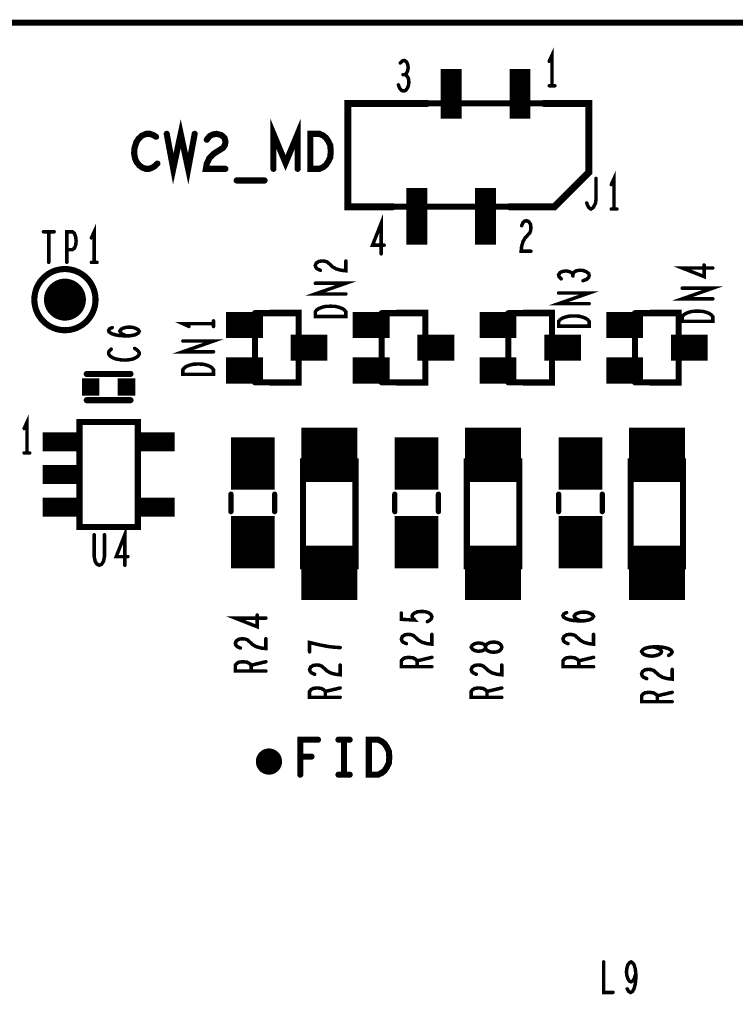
# Model space of a CAD drawing. Extents: x -0.18 to 8.86, y -3.29 to 6.3.
# Tile 27 of 69: x 1.53 to 2.35, y 5.18 to 6.3. Entities that reach past the tile are written whole.
import ezdxf

# ---------------------------------------------------------------- set-up
doc = ezdxf.new("R2010")
doc.units = 0
doc.layers.get('0').update_dxf_attribs({"color": 3, "linetype": 'CONTINUOUS'})

# ---------------------------------------------------------------- blocks, each defined once
blk = doc.blocks.new('PAD_S1')
at = {"const_width": 1}
blk.add_lwpolyline([(-0.5, 0), (0.5, 0)], dxfattribs=at)
blk = doc.blocks.new('PAD_R1')
at = {"const_width": 0.5}
blk.add_lwpolyline([(0.25, 0, 1), (-0.25, 0, 1)], format="xyb", close=True, dxfattribs=at)

msp = doc.modelspace()

# ---------------------------------------------------------------- linework, layer by layer
for points, const_width in [([(0, 0), (0, 6.29921), (8.85827, 6.29921), (8.85827, 0)], 0.007), ([(2.18454, 6.20695), (1.90894, 6.20695), (1.90894, 6.08875), (2.14514, 6.08875), (2.18454, 6.12815)], 0.007), ([(1.86577, 6.13213), (1.86577, 6.17213), (1.87643, 6.17213), (1.8807, 6.17013), (1.8839, 6.16746), (1.88657, 6.16346), (1.8887, 6.1588), (1.88923, 6.15213), (1.8887, 6.14546), (1.88657, 6.1408), (1.8839, 6.1368), (1.8807, 6.13413), (1.87643, 6.13213)], 0.007), ([(1.9065, 5.96326), (1.8715, 5.96326), (1.8715, 5.9686), (1.87325, 5.97073), (1.87558, 5.97233), (1.87908, 5.97366), (1.88317, 5.97473), (1.889, 5.975), (1.89483, 5.97473), (1.89892, 5.97366), (1.90242, 5.97233), (1.90475, 5.97073), (1.9065, 5.9686)], 0.004), ([(2.3265, 5.95763), (2.2915, 5.95763), (2.2915, 5.96297), (2.29325, 5.9651), (2.29558, 5.9667), (2.29908, 5.96803), (2.30317, 5.9691), (2.309, 5.96937), (2.31483, 5.9691), (2.31892, 5.96803), (2.32242, 5.9667), (2.32475, 5.9651), (2.3265, 5.96297)], 0.004), ([(2.185, 5.95213), (2.15, 5.95213), (2.15, 5.95747), (2.15175, 5.9596), (2.15408, 5.9612), (2.15758, 5.96253), (2.16167, 5.9636), (2.1675, 5.96387), (2.17333, 5.9636), (2.17742, 5.96253), (2.18092, 5.9612), (2.18325, 5.9596), (2.185, 5.95747)], 0.004), ([(1.755, 5.89713), (1.72, 5.89713), (1.72, 5.90247), (1.72175, 5.9046), (1.72408, 5.9062), (1.72758, 5.90753), (1.73167, 5.9086), (1.7375, 5.90887), (1.74333, 5.9086), (1.74742, 5.90753), (1.75092, 5.9062), (1.75325, 5.9046), (1.755, 5.90247)], 0.004), ([(1.6684, 5.8425), (1.6016, 5.8425), (1.6016, 5.7225), (1.6684, 5.7225), (1.6684, 5.8425), (1.6016, 5.8425), (1.6016, 5.7225), (1.6684, 5.7225)], 0.007), ([(1.9175, 5.6775), (1.9175, 5.7975), (1.8575, 5.7975), (1.8575, 5.6775)], 0.007), ([(2.105, 5.6775), (2.105, 5.7975), (2.045, 5.7975), (2.045, 5.6775)], 0.007), ([(2.2925, 5.6775), (2.2925, 5.7975), (2.2325, 5.7975), (2.2325, 5.6775)], 0.007), ([(2.085, 5.585), (2.08442, 5.58687), (2.08267, 5.589), (2.07975, 5.59033), (2.07567, 5.59087), (2.07158, 5.59033), (2.06808, 5.58873), (2.06633, 5.58633), (2.06633, 5.58367), (2.06517, 5.58207), (2.06225, 5.58073), (2.05817, 5.5802), (2.05408, 5.581), (2.05117, 5.58287), (2.05, 5.585), (2.05117, 5.58713), (2.05408, 5.589), (2.05817, 5.5898), (2.06225, 5.58927), (2.06517, 5.58793), (2.06633, 5.58633), (2.06633, 5.58367), (2.06808, 5.58127), (2.07158, 5.57967), (2.07567, 5.57913), (2.07975, 5.57967), (2.08267, 5.581), (2.08442, 5.58313)], 0.004), ([(1.93277, 5.43913), (1.93277, 5.47913), (1.94343, 5.47913), (1.9477, 5.47713), (1.9509, 5.47446), (1.95357, 5.47046), (1.9557, 5.4658), (1.95623, 5.45913), (1.9557, 5.45246), (1.95357, 5.4478), (1.9509, 5.4438), (1.9477, 5.44113), (1.94343, 5.43913)], 0.007)]:
    msp.add_lwpolyline(points, close=True, dxfattribs=dict(const_width=const_width))
for points, const_width in [([(2.1425, 6.22713), (2.1425, 6.26213), (2.1393, 6.25513)], 0.004), ([(1.97437, 6.2398), (1.97597, 6.24155), (1.9773, 6.24446), (1.97783, 6.24796), (1.9773, 6.25146), (1.97597, 6.25438), (1.97357, 6.25613), (1.97117, 6.25555), (1.96877, 6.25321)], 0.004), ([(2.02704, 6.18935), (2.02704, 6.24635)], 0.024), ([(2.10584, 6.18935), (2.10584, 6.24635)], 0.024), ([(1.96663, 6.22813), (1.96823, 6.22405), (1.97037, 6.22171), (1.97277, 6.22113), (1.9749, 6.22171), (1.97703, 6.22463), (1.97837, 6.22813), (1.97863, 6.23163), (1.9781, 6.23571), (1.97623, 6.23863), (1.97437, 6.2398), (1.97197, 6.2398)], 0.004), ([(2.1393, 6.22713), (2.1457, 6.22713)], 0.004), ([(1.96014, 6.08875), (1.90894, 6.08875), (1.90894, 6.20695), (1.99954, 6.20695)], 0.008), ([(2.13334, 6.20695), (2.18454, 6.20695), (2.18454, 6.12815), (2.14514, 6.08875), (2.09394, 6.08875)], 0.008), ([(1.7015, 6.17213), (1.70897, 6.13213), (1.7175, 6.17213), (1.72603, 6.13213), (1.7335, 6.17213)], 0.007), ([(1.82363, 6.13213), (1.82363, 6.17213), (1.8375, 6.1388), (1.85137, 6.17213), (1.85137, 6.13213)], 0.007), ([(1.68923, 6.1688), (1.68603, 6.1708), (1.6823, 6.17213), (1.67803, 6.17213), (1.67323, 6.17013), (1.6695, 6.1668), (1.66683, 6.1628), (1.6647, 6.15613), (1.66417, 6.15013), (1.66523, 6.14413), (1.66683, 6.14013), (1.67003, 6.13613), (1.67377, 6.13346), (1.6775, 6.13213), (1.68123, 6.13213), (1.68497, 6.13346), (1.68817, 6.13546), (1.69083, 6.13813)], 0.007), ([(1.74737, 6.16546), (1.75057, 6.16946), (1.7543, 6.17146), (1.75857, 6.17213), (1.7639, 6.1708), (1.76763, 6.16746), (1.7687, 6.16346), (1.76817, 6.15946), (1.76603, 6.15613), (1.75537, 6.14946), (1.75057, 6.1448), (1.74737, 6.13813), (1.7463, 6.13213), (1.7687, 6.13213)], 0.007), ([(2.2135, 6.08613), (2.2135, 6.12113), (2.2103, 6.11413)], 0.004), ([(1.7815, 6.1188), (1.8135, 6.1188)], 0.007), ([(1.98764, 6.04535), (1.98764, 6.11035)], 0.024), ([(2.06644, 6.04535), (2.06644, 6.11035)], 0.024), ([(2.18217, 6.09313), (2.1835, 6.08963), (2.1851, 6.0873), (2.18697, 6.08613), (2.1891, 6.0873), (2.1907, 6.08963), (2.1923, 6.09313), (2.19283, 6.0978), (2.19283, 6.12113)], 0.004), ([(2.2103, 6.08613), (2.2167, 6.08613)], 0.004), ([(1.94694, 6.03485), (1.94694, 6.06985), (1.93707, 6.04477), (1.95041, 6.04477)], 0.004), ([(2.10767, 6.06702), (2.10927, 6.07052), (2.11114, 6.07227), (2.11327, 6.07285), (2.11594, 6.07168), (2.11781, 6.06877), (2.11834, 6.06527), (2.11807, 6.06177), (2.11701, 6.05885), (2.11167, 6.05302), (2.10927, 6.04893), (2.10767, 6.0431), (2.10714, 6.03785), (2.11834, 6.03785)], 0.004), ([(1.56037, 6.06013), (1.57263, 6.06013)], 0.004), ([(1.5665, 6.06013), (1.5665, 6.02513)], 0.004), ([(1.58717, 6.02513), (1.58717, 6.06013), (1.59357, 6.06013), (1.5957, 6.05838), (1.5973, 6.0543), (1.59783, 6.04963), (1.5973, 6.04496), (1.59597, 6.04146), (1.59357, 6.03971), (1.58717, 6.03971)], 0.004), ([(1.6185, 6.02513), (1.6185, 6.06013), (1.6153, 6.05313)], 0.004), ([(1.6153, 6.02513), (1.6217, 6.02513)], 0.004), ([(1.87733, 6.01606), (1.87383, 6.01766), (1.87208, 6.01953), (1.8715, 6.02166), (1.87267, 6.02433), (1.87558, 6.0262), (1.87908, 6.02673), (1.88258, 6.02646), (1.8855, 6.0254), (1.89133, 6.02006), (1.89542, 6.01766), (1.90125, 6.01606), (1.9065, 6.01553), (1.9065, 6.02673)], 0.004), ([(2.16633, 6.01187), (2.16458, 6.01347), (2.16167, 6.0148), (2.15817, 6.01533), (2.15467, 6.0148), (2.15175, 6.01347), (2.15, 6.01107), (2.15058, 6.00867), (2.15292, 6.00627)], 0.004), ([(2.178, 6.00413), (2.18208, 6.00573), (2.18442, 6.00787), (2.185, 6.01027), (2.18442, 6.0124), (2.1815, 6.01453), (2.178, 6.01587), (2.1745, 6.01613), (2.17042, 6.0156), (2.1675, 6.01373), (2.16633, 6.01187), (2.16633, 6.00947)], 0.004), ([(2.3265, 6.0187), (2.2915, 6.0187), (2.31658, 6.00883), (2.31658, 6.02217)], 0.004), ([(1.9065, 5.989), (1.8715, 5.989), (1.9065, 6.00126), (1.8715, 6.00126)], 0.004), ([(2.185, 5.97787), (2.15, 5.97787), (2.185, 5.99013), (2.15, 5.99013)], 0.004), ([(2.3265, 5.98337), (2.2915, 5.98337), (2.3265, 5.99563), (2.2915, 5.99563)], 0.004), ([(1.8025, 5.967), (1.8025, 5.888)], 0.007), ([(1.8525, 5.967), (1.8025, 5.967)], 0.007), ([(1.8525, 5.967), (1.8525, 5.9675), (1.8205, 5.9675)], 0.007), ([(1.8525, 5.888), (1.8525, 5.967)], 0.007), ([(1.8525, 5.9515), (1.8525, 5.967)], 0.007), ([(1.9475, 5.967), (1.9475, 5.888)], 0.007), ([(1.9975, 5.967), (1.9475, 5.967)], 0.007), ([(1.9975, 5.967), (1.9975, 5.9675), (1.9655, 5.9675)], 0.007), ([(1.9975, 5.888), (1.9975, 5.967)], 0.007), ([(1.9975, 5.9515), (1.9975, 5.967)], 0.007), ([(2.0925, 5.967), (2.0925, 5.888)], 0.007), ([(2.1425, 5.967), (2.0925, 5.967)], 0.007), ([(2.1425, 5.967), (2.1425, 5.9675), (2.1105, 5.9675)], 0.007), ([(2.1425, 5.888), (2.1425, 5.967)], 0.007), ([(2.1425, 5.9515), (2.1425, 5.967)], 0.007), ([(2.2375, 5.967), (2.2375, 5.888)], 0.007), ([(2.2875, 5.967), (2.2375, 5.967)], 0.007), ([(2.2875, 5.967), (2.2875, 5.9675), (2.2555, 5.9675)], 0.007), ([(2.2875, 5.888), (2.2875, 5.967)], 0.007), ([(2.2875, 5.9515), (2.2875, 5.967)], 0.007), ([(1.755, 5.9518), (1.755, 5.9582)], 0.004), ([(1.7695, 5.9535), (1.8115, 5.9535)], 0.03), ([(1.7825, 5.9435), (1.7825, 5.9635)], 0.007), ([(1.7825, 5.9635), (1.8025, 5.9635)], 0.007), ([(1.9145, 5.9535), (1.9565, 5.9535)], 0.03), ([(1.9275, 5.9435), (1.9275, 5.9635)], 0.007), ([(1.9275, 5.9635), (1.9475, 5.9635)], 0.007), ([(2.0595, 5.9535), (2.1015, 5.9535)], 0.03), ([(2.0725, 5.9435), (2.0725, 5.9635)], 0.007), ([(2.0725, 5.9635), (2.0925, 5.9635)], 0.007), ([(2.2045, 5.9535), (2.2465, 5.9535)], 0.03), ([(2.2175, 5.9435), (2.2175, 5.9635)], 0.007), ([(2.2175, 5.9635), (2.2375, 5.9635)], 0.007), ([(1.65542, 5.94093), (1.65133, 5.9428), (1.649, 5.9444), (1.64783, 5.94653), (1.649, 5.9484), (1.65133, 5.94973), (1.65483, 5.9508), (1.65892, 5.95107), (1.66242, 5.9508), (1.66592, 5.94973), (1.66883, 5.94813), (1.67, 5.94627), (1.66883, 5.94413), (1.66533, 5.94227), (1.66008, 5.9412), (1.65425, 5.94093), (1.64667, 5.94147), (1.64258, 5.94227), (1.6385, 5.9436), (1.63558, 5.94547), (1.635, 5.94733), (1.63617, 5.9492), (1.63908, 5.95053)], 0.004), ([(1.755, 5.955), (1.72, 5.955), (1.727, 5.9518)], 0.004), ([(1.7825, 5.9435), (1.8025, 5.9435)], 0.007), ([(1.9275, 5.9435), (1.9475, 5.9435)], 0.007), ([(2.0725, 5.9435), (2.0925, 5.9435)], 0.007), ([(2.2175, 5.9435), (2.2375, 5.9435)], 0.007), ([(1.755, 5.92287), (1.72, 5.92287), (1.755, 5.93513), (1.72, 5.93513)], 0.004), ([(1.8435, 5.9275), (1.8855, 5.9275)], 0.03), ([(1.8725, 5.9375), (1.8725, 5.9175), (1.8525, 5.9175)], 0.007), ([(1.8725, 5.9375), (1.8525, 5.9375)], 0.007), ([(1.9885, 5.9275), (2.0305, 5.9275)], 0.03), ([(2.0175, 5.9375), (2.0175, 5.9175), (1.9975, 5.9175)], 0.007), ([(2.0175, 5.9375), (1.9975, 5.9375)], 0.007), ([(2.1335, 5.9275), (2.1755, 5.9275)], 0.03), ([(2.1625, 5.9375), (2.1625, 5.9175), (2.1425, 5.9175)], 0.007), ([(2.1625, 5.9375), (2.1425, 5.9375)], 0.007), ([(2.2785, 5.9275), (2.3205, 5.9275)], 0.03), ([(2.3075, 5.9375), (2.3075, 5.9175), (2.2875, 5.9175)], 0.007), ([(2.3075, 5.9375), (2.2875, 5.9375)], 0.007), ([(1.63792, 5.92587), (1.63617, 5.92427), (1.635, 5.9224), (1.635, 5.92027), (1.63675, 5.91787), (1.63967, 5.916), (1.64317, 5.91467), (1.649, 5.9136), (1.65425, 5.91333), (1.6595, 5.91387), (1.663, 5.91467), (1.6665, 5.91627), (1.66883, 5.91813), (1.67, 5.92), (1.67, 5.92187), (1.66883, 5.92373), (1.66708, 5.92533), (1.66475, 5.92667)], 0.004), ([(1.7695, 5.9015), (1.8115, 5.9015)], 0.03), ([(1.7825, 5.8915), (1.7825, 5.9115)], 0.007), ([(1.7825, 5.9115), (1.8025, 5.9115)], 0.007), ([(1.9145, 5.9015), (1.9565, 5.9015)], 0.03), ([(1.9275, 5.8915), (1.9275, 5.9115)], 0.007), ([(1.9275, 5.9115), (1.9475, 5.9115)], 0.007), ([(2.0595, 5.9015), (2.1015, 5.9015)], 0.03), ([(2.0725, 5.8915), (2.0725, 5.9115)], 0.007), ([(2.0725, 5.9115), (2.0925, 5.9115)], 0.007), ([(2.2045, 5.9015), (2.2465, 5.9015)], 0.03), ([(2.2175, 5.8915), (2.2175, 5.9115)], 0.007), ([(2.2175, 5.9115), (2.2375, 5.9115)], 0.007), ([(1.8525, 5.888), (1.8525, 5.9035)], 0.007), ([(1.9975, 5.888), (1.9975, 5.9035)], 0.007), ([(2.1425, 5.888), (2.1425, 5.9035)], 0.007), ([(2.2875, 5.888), (2.2875, 5.9035)], 0.007), ([(1.61, 5.8975), (1.66, 5.8975)], 0.007), ([(1.61, 5.8975), (1.66, 5.8975)], 0.007), ([(1.7825, 5.8915), (1.8025, 5.8915)], 0.007), ([(1.8025, 5.888), (1.8525, 5.888)], 0.007), ([(1.8205, 5.8875), (1.8525, 5.8875), (1.8525, 5.888)], 0.007), ([(1.9275, 5.8915), (1.9475, 5.8915)], 0.007), ([(1.9475, 5.888), (1.9975, 5.888)], 0.007), ([(1.9655, 5.8875), (1.9975, 5.8875), (1.9975, 5.888)], 0.007), ([(2.0725, 5.8915), (2.0925, 5.8915)], 0.007), ([(2.0925, 5.888), (2.1425, 5.888)], 0.007), ([(2.1105, 5.8875), (2.1425, 5.8875), (2.1425, 5.888)], 0.007), ([(2.2175, 5.8915), (2.2375, 5.8915)], 0.007), ([(2.2375, 5.888), (2.2875, 5.888)], 0.007), ([(2.2555, 5.8875), (2.2875, 5.8875), (2.2875, 5.888)], 0.007), ([(1.61, 5.8675), (1.66, 5.8675)], 0.007), ([(1.61, 5.8675), (1.66, 5.8675)], 0.007), ([(1.5415, 5.80713), (1.5415, 5.84213), (1.5383, 5.83513)], 0.004), ([(1.8, 5.765), (1.8, 5.825)], 0.05), ([(1.9875, 5.765), (1.9875, 5.825)], 0.05), ([(2.175, 5.765), (2.175, 5.825)], 0.05), ([(1.8555, 5.805), (1.9195, 5.805)], 0.062), ([(2.043, 5.805), (2.107, 5.805)], 0.062), ([(2.2305, 5.805), (2.2945, 5.805)], 0.062), ([(1.55935, 5.8199), (1.60435, 5.8199)], 0.022), ([(1.66565, 5.8199), (1.71065, 5.8199)], 0.022), ([(1.5383, 5.80713), (1.5447, 5.80713)], 0.004), ([(1.55935, 5.7825), (1.60435, 5.7825)], 0.022), ([(1.55935, 5.7451), (1.60435, 5.7451)], 0.022), ([(1.66565, 5.7451), (1.71065, 5.7451)], 0.022), ([(1.775, 5.74), (1.775, 5.76)], 0.006), ([(1.775, 5.74), (1.775, 5.76)], 0.006), ([(1.8, 5.675), (1.8, 5.735)], 0.05), ([(1.825, 5.74), (1.825, 5.76)], 0.006), ([(1.825, 5.74), (1.825, 5.76)], 0.006), ([(1.8575, 5.7565), (1.8575, 5.7185)], 0.007), ([(1.9175, 5.7185), (1.9175, 5.7565)], 0.007), ([(1.9625, 5.74), (1.9625, 5.76)], 0.006), ([(1.9625, 5.74), (1.9625, 5.76)], 0.006), ([(1.9875, 5.675), (1.9875, 5.735)], 0.05), ([(2.0125, 5.74), (2.0125, 5.76)], 0.006), ([(2.0125, 5.74), (2.0125, 5.76)], 0.006), ([(2.045, 5.7565), (2.045, 5.7185)], 0.007), ([(2.105, 5.7185), (2.105, 5.7565)], 0.007), ([(2.15, 5.74), (2.15, 5.76)], 0.006), ([(2.15, 5.74), (2.15, 5.76)], 0.006), ([(2.175, 5.675), (2.175, 5.735)], 0.05), ([(2.2, 5.74), (2.2, 5.76)], 0.006), ([(2.2, 5.74), (2.2, 5.76)], 0.006), ([(2.2325, 5.7565), (2.2325, 5.7185)], 0.007), ([(2.2925, 5.7185), (2.2925, 5.7565)], 0.007), ([(1.65356, 5.67864), (1.65356, 5.71364), (1.64369, 5.68856), (1.65703, 5.68856)], 0.004), ([(1.61849, 5.71364), (1.61849, 5.68856), (1.61956, 5.68331), (1.62169, 5.67981), (1.62436, 5.67864), (1.62703, 5.67981), (1.62916, 5.68331), (1.63023, 5.68856), (1.63023, 5.71364)], 0.004), ([(1.8555, 5.67), (1.9195, 5.67)], 0.062), ([(2.043, 5.67), (2.107, 5.67)], 0.062), ([(2.2305, 5.67), (2.2945, 5.67)], 0.062), ([(1.815, 5.6182), (1.78, 5.6182), (1.80508, 5.60833), (1.80508, 5.62167)], 0.004), ([(1.99975, 5.61413), (2.00267, 5.61573), (2.00442, 5.6176), (2.005, 5.62), (2.00383, 5.6224), (2.0015, 5.62427), (1.99742, 5.6256), (1.99275, 5.62587), (1.98808, 5.62533), (1.98517, 5.624), (1.98283, 5.62213), (1.98225, 5.62027), (1.98283, 5.6184), (1.98517, 5.616), (1.97, 5.6168), (1.97, 5.624)], 0.004), ([(2.17542, 5.61493), (2.17133, 5.6168), (2.169, 5.6184), (2.16783, 5.62053), (2.169, 5.6224), (2.17133, 5.62373), (2.17483, 5.6248), (2.17892, 5.62507), (2.18242, 5.6248), (2.18592, 5.62373), (2.18883, 5.62213), (2.19, 5.62027), (2.18883, 5.61813), (2.18533, 5.61627), (2.18008, 5.6152), (2.17425, 5.61493), (2.16667, 5.61547), (2.16258, 5.61627), (2.1585, 5.6176), (2.15558, 5.61947), (2.155, 5.62133), (2.15617, 5.6232), (2.15908, 5.62453)], 0.004), ([(1.97583, 5.58893), (1.97233, 5.59053), (1.97058, 5.5924), (1.97, 5.59453), (1.97117, 5.5972), (1.97408, 5.59907), (1.97758, 5.5996), (1.98108, 5.59933), (1.984, 5.59827), (1.98983, 5.59293), (1.99392, 5.59053), (1.99975, 5.58893), (2.005, 5.5884), (2.005, 5.5996)], 0.004), ([(2.16083, 5.58893), (2.15733, 5.59053), (2.15558, 5.5924), (2.155, 5.59453), (2.15617, 5.5972), (2.15908, 5.59907), (2.16258, 5.5996), (2.16608, 5.59933), (2.169, 5.59827), (2.17483, 5.59293), (2.17892, 5.59053), (2.18475, 5.58893), (2.19, 5.5884), (2.19, 5.5996)], 0.004), ([(1.78583, 5.58393), (1.78233, 5.58553), (1.78058, 5.5874), (1.78, 5.58953), (1.78117, 5.5922), (1.78408, 5.59407), (1.78758, 5.5946), (1.79108, 5.59433), (1.794, 5.59327), (1.79983, 5.58793), (1.80392, 5.58553), (1.80975, 5.58393), (1.815, 5.5834), (1.815, 5.5946)], 0.004), ([(1.9, 5.58447), (1.89242, 5.585), (1.886, 5.5858), (1.88017, 5.58687), (1.87375, 5.5882), (1.865, 5.59033), (1.865, 5.57967)], 0.004), ([(2.27592, 5.57547), (2.27883, 5.57733), (2.28, 5.57947), (2.27883, 5.5816), (2.27533, 5.58347), (2.27008, 5.5848), (2.26483, 5.58533), (2.25842, 5.58533), (2.25317, 5.5848), (2.2485, 5.58347), (2.24617, 5.58187), (2.245, 5.58), (2.24617, 5.57787), (2.2485, 5.57627), (2.252, 5.5752), (2.25667, 5.57467), (2.26075, 5.5752), (2.26483, 5.57653), (2.26717, 5.57813), (2.26775, 5.58), (2.26658, 5.58213), (2.26367, 5.58373), (2.25842, 5.58533)], 0.004), ([(2.005, 5.56267), (1.97, 5.56267), (1.97, 5.56933), (1.97175, 5.57147), (1.97408, 5.5728), (1.97875, 5.57333), (1.98342, 5.5728), (1.98633, 5.5712), (1.98808, 5.56933), (1.98808, 5.56267)], 0.004), ([(1.98808, 5.56933), (2.005, 5.57333)], 0.004), ([(2.19, 5.56267), (2.155, 5.56267), (2.155, 5.56933), (2.15675, 5.57147), (2.15908, 5.5728), (2.16375, 5.57333), (2.16842, 5.5728), (2.17133, 5.5712), (2.17308, 5.56933), (2.17308, 5.56267)], 0.004), ([(2.17308, 5.56933), (2.19, 5.57333)], 0.004), ([(1.815, 5.55767), (1.78, 5.55767), (1.78, 5.56433), (1.78175, 5.56647), (1.78408, 5.5678), (1.78875, 5.56833), (1.79342, 5.5678), (1.79633, 5.5662), (1.79808, 5.56433), (1.79808, 5.55767)], 0.004), ([(1.79808, 5.56433), (1.815, 5.56833)], 0.004), ([(1.87083, 5.55393), (1.86733, 5.55553), (1.86558, 5.5574), (1.865, 5.55953), (1.86617, 5.5622), (1.86908, 5.56407), (1.87258, 5.5646), (1.87608, 5.56433), (1.879, 5.56327), (1.88483, 5.55793), (1.88892, 5.55553), (1.89475, 5.55393), (1.9, 5.5534), (1.9, 5.5646)], 0.004), ([(2.05583, 5.55393), (2.05233, 5.55553), (2.05058, 5.5574), (2.05, 5.55953), (2.05117, 5.5622), (2.05408, 5.56407), (2.05758, 5.5646), (2.06108, 5.56433), (2.064, 5.56327), (2.06983, 5.55793), (2.07392, 5.55553), (2.07975, 5.55393), (2.085, 5.5534), (2.085, 5.5646)], 0.004), ([(2.25083, 5.54893), (2.24733, 5.55053), (2.24558, 5.5524), (2.245, 5.55453), (2.24617, 5.5572), (2.24908, 5.55907), (2.25258, 5.5596), (2.25608, 5.55933), (2.259, 5.55827), (2.26483, 5.55293), (2.26892, 5.55053), (2.27475, 5.54893), (2.28, 5.5484), (2.28, 5.5596)], 0.004), ([(1.9, 5.52767), (1.865, 5.52767), (1.865, 5.53433), (1.86675, 5.53647), (1.86908, 5.5378), (1.87375, 5.53833), (1.87842, 5.5378), (1.88133, 5.5362), (1.88308, 5.53433), (1.88308, 5.52767)], 0.004), ([(1.88308, 5.53433), (1.9, 5.53833)], 0.004), ([(2.085, 5.52767), (2.05, 5.52767), (2.05, 5.53433), (2.05175, 5.53647), (2.05408, 5.5378), (2.05875, 5.53833), (2.06342, 5.5378), (2.06633, 5.5362), (2.06808, 5.53433), (2.06808, 5.52767)], 0.004), ([(2.06808, 5.53433), (2.085, 5.53833)], 0.004), ([(2.28, 5.52267), (2.245, 5.52267), (2.245, 5.52933), (2.24675, 5.53147), (2.24908, 5.5328), (2.25375, 5.53333), (2.25842, 5.5328), (2.26133, 5.5312), (2.26308, 5.52933), (2.26308, 5.52267)], 0.004), ([(2.26308, 5.52933), (2.28, 5.53333)], 0.004), ([(1.85437, 5.43913), (1.85437, 5.47913), (1.87463, 5.47913)], 0.007), ([(1.8981, 5.47913), (1.9109, 5.47913)], 0.007), ([(1.9045, 5.47913), (1.9045, 5.43913)], 0.007), ([(1.86717, 5.4598), (1.85437, 5.4598)], 0.007), ([(1.8981, 5.43913), (1.9109, 5.43913)], 0.007), ([(2.20167, 5.225), (2.20167, 5.19), (2.21233, 5.19)], 0.004), ([(2.22847, 5.19408), (2.23033, 5.19117), (2.23247, 5.19), (2.2346, 5.19117), (2.23647, 5.19467), (2.2378, 5.19992), (2.23833, 5.20517), (2.23833, 5.21158), (2.2378, 5.21683), (2.23647, 5.2215), (2.23487, 5.22383), (2.233, 5.225), (2.23087, 5.22383), (2.22927, 5.2215), (2.2282, 5.218), (2.22767, 5.21333), (2.2282, 5.20925), (2.22953, 5.20517), (2.23113, 5.20283), (2.233, 5.20225), (2.23513, 5.20342), (2.23673, 5.20633), (2.23833, 5.21158)], 0.004)]:
    msp.add_lwpolyline(points, dxfattribs=dict(const_width=const_width))
at = {"const_width": 0.007}
msp.add_lwpolyline([(1.62, 5.9825, 1), (1.55, 5.9825, 1)], format="xyb", close=True, dxfattribs=at)

# ---------------------------------------------------------------- block references
for name, p, xscale, yscale in [('PAD_R1', (1.96877, 6.25321), 0.004, 0.004), ('PAD_R1', (2.1393, 6.25513), 0.004, 0.004), ('PAD_R1', (1.97197, 6.2398), 0.004, 0.004), ('PAD_R1', (1.97437, 6.2398), 0.004, 0.004), ('PAD_R1', (1.96663, 6.22813), 0.004, 0.004), ('PAD_R1', (2.1393, 6.22713), 0.004, 0.004), ('PAD_R1', (2.1425, 6.22713), 0.004, 0.004), ('PAD_R1', (2.1457, 6.22713), 0.004, 0.004), ('PAD_R1', (1.99954, 6.20695), 0.008, 0.008), ('PAD_R1', (2.13334, 6.20695), 0.008, 0.008), ('PAD_R1', (1.68923, 6.1688), 0.007, 0.007), ('PAD_R1', (1.7015, 6.17213), 0.007, 0.007), ('PAD_R1', (1.7335, 6.17213), 0.007, 0.007), ('PAD_R1', (1.74737, 6.16546), 0.007, 0.007), ('PAD_R1', (1.69083, 6.13813), 0.007, 0.007), ('PAD_R1', (1.7687, 6.13213), 0.007, 0.007), ('PAD_R1', (1.82363, 6.13213), 0.007, 0.007), ('PAD_R1', (1.85137, 6.13213), 0.007, 0.007), ('PAD_R1', (1.7815, 6.1188), 0.007, 0.007), ('PAD_R1', (1.8135, 6.1188), 0.007, 0.007), ('PAD_R1', (2.19283, 6.12113), 0.004, 0.004), ('PAD_R1', (2.2103, 6.11413), 0.004, 0.004), ('PAD_R1', (2.18217, 6.09313), 0.004, 0.004), ('PAD_R1', (1.96014, 6.08875), 0.008, 0.008), ('PAD_R1', (2.09394, 6.08875), 0.008, 0.008), ('PAD_R1', (2.2103, 6.08613), 0.004, 0.004), ('PAD_R1', (2.2135, 6.08613), 0.004, 0.004), ('PAD_R1', (2.2167, 6.08613), 0.004, 0.004), ('PAD_R1', (1.56037, 6.06013), 0.004, 0.004), ('PAD_R1', (1.5665, 6.06013), 0.004, 0.004), ('PAD_R1', (1.57263, 6.06013), 0.004, 0.004), ('PAD_R1', (2.10767, 6.06702), 0.004, 0.004), ('PAD_R1', (1.6153, 6.05313), 0.004, 0.004), ('PAD_R1', (1.58717, 6.03971), 0.004, 0.004), ('PAD_R1', (1.94694, 6.03485), 0.004, 0.004), ('PAD_R1', (1.95041, 6.04477), 0.004, 0.004), ('PAD_R1', (2.11834, 6.03785), 0.004, 0.004), ('PAD_R1', (1.5665, 6.02513), 0.004, 0.004), ('PAD_R1', (1.58717, 6.02513), 0.004, 0.004), ('PAD_R1', (1.6153, 6.02513), 0.004, 0.004), ('PAD_R1', (1.6185, 6.02513), 0.004, 0.004), ('PAD_R1', (1.6217, 6.02513), 0.004, 0.004), ('PAD_R1', (1.9065, 6.02673), 0.004, 0.004), ('PAD_R1', (1.87733, 6.01606), 0.004, 0.004), ('PAD_R1', (2.31658, 6.02217), 0.004, 0.004), ('PAD_R1', (2.3265, 6.0187), 0.004, 0.004), ('PAD_R1', (1.585, 5.9825), 0.048, 0.048), ('PAD_R1', (1.8715, 6.00126), 0.004, 0.004), ('PAD_R1', (2.15292, 6.00627), 0.004, 0.004), ('PAD_R1', (2.16633, 6.01187), 0.004, 0.004), ('PAD_R1', (2.16633, 6.00947), 0.004, 0.004), ('PAD_R1', (2.178, 6.00413), 0.004, 0.004), ('PAD_R1', (2.15, 5.99013), 0.004, 0.004), ('PAD_R1', (2.2915, 5.99563), 0.004, 0.004), ('PAD_R1', (1.9065, 5.989), 0.004, 0.004), ('PAD_R1', (2.3265, 5.98337), 0.004, 0.004), ('PAD_R1', (1.8025, 5.967), 0.007, 0.007), ('PAD_R1', (1.8025, 5.967), 0.007, 0.007), ('PAD_R1', (1.8205, 5.9675), 0.007, 0.007), ('PAD_R1', (1.8525, 5.967), 0.007, 0.007), ('PAD_R1', (1.8525, 5.967), 0.007, 0.007), ('PAD_R1', (1.8525, 5.967), 0.007, 0.007), ('PAD_R1', (1.8525, 5.967), 0.007, 0.007), ('PAD_R1', (1.9475, 5.967), 0.007, 0.007), ('PAD_R1', (1.9475, 5.967), 0.007, 0.007), ('PAD_R1', (1.9655, 5.9675), 0.007, 0.007), ('PAD_R1', (1.9975, 5.967), 0.007, 0.007), ('PAD_R1', (1.9975, 5.967), 0.007, 0.007), ('PAD_R1', (1.9975, 5.967), 0.007, 0.007), ('PAD_R1', (1.9975, 5.967), 0.007, 0.007), ('PAD_R1', (2.0925, 5.967), 0.007, 0.007), ('PAD_R1', (2.0925, 5.967), 0.007, 0.007), ('PAD_R1', (2.1105, 5.9675), 0.007, 0.007), ('PAD_R1', (2.1425, 5.967), 0.007, 0.007), ('PAD_R1', (2.1425, 5.967), 0.007, 0.007), ('PAD_R1', (2.1425, 5.967), 0.007, 0.007), ('PAD_R1', (2.1425, 5.967), 0.007, 0.007), ('PAD_R1', (2.185, 5.97787), 0.004, 0.004), ('PAD_R1', (2.2375, 5.967), 0.007, 0.007), ('PAD_R1', (2.2375, 5.967), 0.007, 0.007), ('PAD_R1', (2.2555, 5.9675), 0.007, 0.007), ('PAD_R1', (2.2875, 5.967), 0.007, 0.007), ('PAD_R1', (2.2875, 5.967), 0.007, 0.007), ('PAD_R1', (2.2875, 5.967), 0.007, 0.007), ('PAD_R1', (2.2875, 5.967), 0.007, 0.007), ('PAD_R1', (1.755, 5.9582), 0.004, 0.004), ('PAD_R1', (1.7825, 5.9635), 0.007, 0.007), ('PAD_R1', (1.7825, 5.9635), 0.007, 0.007), ('PAD_R1', (1.8025, 5.9635), 0.007, 0.007), ('PAD_R1', (1.9275, 5.9635), 0.007, 0.007), ('PAD_R1', (1.9275, 5.9635), 0.007, 0.007), ('PAD_R1', (1.9475, 5.9635), 0.007, 0.007), ('PAD_R1', (2.0725, 5.9635), 0.007, 0.007), ('PAD_R1', (2.0725, 5.9635), 0.007, 0.007), ('PAD_R1', (2.0925, 5.9635), 0.007, 0.007), ('PAD_R1', (2.2175, 5.9635), 0.007, 0.007), ('PAD_R1', (2.2175, 5.9635), 0.007, 0.007), ('PAD_R1', (2.2375, 5.9635), 0.007, 0.007), ('PAD_R1', (1.63908, 5.95053), 0.004, 0.004), ('PAD_R1', (1.727, 5.9518), 0.004, 0.004), ('PAD_R1', (1.755, 5.955), 0.004, 0.004), ('PAD_R1', (1.755, 5.9518), 0.004, 0.004), ('PAD_R1', (1.7825, 5.9435), 0.007, 0.007), ('PAD_R1', (1.7825, 5.9435), 0.007, 0.007), ('PAD_R1', (1.8025, 5.9435), 0.007, 0.007), ('PAD_R1', (1.8525, 5.9515), 0.007, 0.007), ('PAD_R1', (1.9275, 5.9435), 0.007, 0.007), ('PAD_R1', (1.9275, 5.9435), 0.007, 0.007), ('PAD_R1', (1.9475, 5.9435), 0.007, 0.007), ('PAD_R1', (1.9975, 5.9515), 0.007, 0.007), ('PAD_R1', (2.0725, 5.9435), 0.007, 0.007), ('PAD_R1', (2.0725, 5.9435), 0.007, 0.007), ('PAD_R1', (2.0925, 5.9435), 0.007, 0.007), ('PAD_R1', (2.1425, 5.9515), 0.007, 0.007), ('PAD_R1', (2.2175, 5.9435), 0.007, 0.007), ('PAD_R1', (2.2175, 5.9435), 0.007, 0.007), ('PAD_R1', (2.2375, 5.9435), 0.007, 0.007), ('PAD_R1', (2.2875, 5.9515), 0.007, 0.007), ('PAD_R1', (1.65542, 5.94093), 0.004, 0.004), ('PAD_R1', (1.72, 5.93513), 0.004, 0.004), ('PAD_R1', (1.8525, 5.9375), 0.007, 0.007), ('PAD_R1', (1.8725, 5.9375), 0.007, 0.007), ('PAD_R1', (1.8725, 5.9375), 0.007, 0.007), ('PAD_R1', (1.9975, 5.9375), 0.007, 0.007), ('PAD_R1', (2.0175, 5.9375), 0.007, 0.007), ('PAD_R1', (2.0175, 5.9375), 0.007, 0.007), ('PAD_R1', (2.1425, 5.9375), 0.007, 0.007), ('PAD_R1', (2.1625, 5.9375), 0.007, 0.007), ('PAD_R1', (2.1625, 5.9375), 0.007, 0.007), ('PAD_R1', (2.2875, 5.9375), 0.007, 0.007), ('PAD_R1', (2.3075, 5.9375), 0.007, 0.007), ('PAD_R1', (2.3075, 5.9375), 0.007, 0.007), ('PAD_R1', (1.63792, 5.92587), 0.004, 0.004), ('PAD_R1', (1.66475, 5.92667), 0.004, 0.004), ('PAD_R1', (1.755, 5.92287), 0.004, 0.004), ('PAD_R1', (1.7825, 5.9115), 0.007, 0.007), ('PAD_R1', (1.7825, 5.9115), 0.007, 0.007), ('PAD_R1', (1.8025, 5.9115), 0.007, 0.007), ('PAD_R1', (1.8525, 5.9175), 0.007, 0.007), ('PAD_R1', (1.9275, 5.9115), 0.007, 0.007), ('PAD_R1', (1.9275, 5.9115), 0.007, 0.007), ('PAD_R1', (1.9475, 5.9115), 0.007, 0.007), ('PAD_R1', (1.9975, 5.9175), 0.007, 0.007), ('PAD_R1', (2.0725, 5.9115), 0.007, 0.007), ('PAD_R1', (2.0725, 5.9115), 0.007, 0.007), ('PAD_R1', (2.0925, 5.9115), 0.007, 0.007), ('PAD_R1', (2.1425, 5.9175), 0.007, 0.007), ('PAD_R1', (2.2175, 5.9115), 0.007, 0.007), ('PAD_R1', (2.2175, 5.9115), 0.007, 0.007), ('PAD_R1', (2.2375, 5.9115), 0.007, 0.007), ('PAD_R1', (2.2875, 5.9175), 0.007, 0.007), ('PAD_R1', (1.8525, 5.9035), 0.007, 0.007), ('PAD_R1', (1.9975, 5.9035), 0.007, 0.007), ('PAD_R1', (2.1425, 5.9035), 0.007, 0.007), ('PAD_R1', (2.2875, 5.9035), 0.007, 0.007), ('PAD_S1', (1.6145, 5.8825), 0.02, 0.02), ('PAD_R1', (1.61, 5.8975), 0.007, 0.007), ('PAD_R1', (1.61, 5.8975), 0.007, 0.007), ('PAD_S1', (1.6555, 5.8825), 0.02, 0.02), ('PAD_R1', (1.66, 5.8975), 0.007, 0.007), ('PAD_R1', (1.66, 5.8975), 0.007, 0.007), ('PAD_R1', (1.7825, 5.8915), 0.007, 0.007), ('PAD_R1', (1.7825, 5.8915), 0.007, 0.007), ('PAD_R1', (1.8025, 5.8915), 0.007, 0.007), ('PAD_R1', (1.8025, 5.888), 0.007, 0.007), ('PAD_R1', (1.8025, 5.888), 0.007, 0.007), ('PAD_R1', (1.8205, 5.8875), 0.007, 0.007), ('PAD_R1', (1.8525, 5.888), 0.007, 0.007), ('PAD_R1', (1.8525, 5.888), 0.007, 0.007), ('PAD_R1', (1.8525, 5.888), 0.007, 0.007), ('PAD_R1', (1.8525, 5.888), 0.007, 0.007), ('PAD_R1', (1.9275, 5.8915), 0.007, 0.007), ('PAD_R1', (1.9275, 5.8915), 0.007, 0.007), ('PAD_R1', (1.9475, 5.8915), 0.007, 0.007), ('PAD_R1', (1.9475, 5.888), 0.007, 0.007), ('PAD_R1', (1.9475, 5.888), 0.007, 0.007), ('PAD_R1', (1.9655, 5.8875), 0.007, 0.007), ('PAD_R1', (1.9975, 5.888), 0.007, 0.007), ('PAD_R1', (1.9975, 5.888), 0.007, 0.007), ('PAD_R1', (1.9975, 5.888), 0.007, 0.007), ('PAD_R1', (1.9975, 5.888), 0.007, 0.007), ('PAD_R1', (2.0725, 5.8915), 0.007, 0.007), ('PAD_R1', (2.0725, 5.8915), 0.007, 0.007), ('PAD_R1', (2.0925, 5.8915), 0.007, 0.007), ('PAD_R1', (2.0925, 5.888), 0.007, 0.007), ('PAD_R1', (2.0925, 5.888), 0.007, 0.007), ('PAD_R1', (2.1105, 5.8875), 0.007, 0.007), ('PAD_R1', (2.1425, 5.888), 0.007, 0.007), ('PAD_R1', (2.1425, 5.888), 0.007, 0.007), ('PAD_R1', (2.1425, 5.888), 0.007, 0.007), ('PAD_R1', (2.1425, 5.888), 0.007, 0.007), ('PAD_R1', (2.2175, 5.8915), 0.007, 0.007), ('PAD_R1', (2.2175, 5.8915), 0.007, 0.007), ('PAD_R1', (2.2375, 5.8915), 0.007, 0.007), ('PAD_R1', (2.2375, 5.888), 0.007, 0.007), ('PAD_R1', (2.2375, 5.888), 0.007, 0.007), ('PAD_R1', (2.2555, 5.8875), 0.007, 0.007), ('PAD_R1', (2.2875, 5.888), 0.007, 0.007), ('PAD_R1', (2.2875, 5.888), 0.007, 0.007), ('PAD_R1', (2.2875, 5.888), 0.007, 0.007), ('PAD_R1', (2.2875, 5.888), 0.007, 0.007), ('PAD_R1', (1.61, 5.8675), 0.007, 0.007), ('PAD_R1', (1.61, 5.8675), 0.007, 0.007), ('PAD_R1', (1.66, 5.8675), 0.007, 0.007), ('PAD_R1', (1.66, 5.8675), 0.007, 0.007), ('PAD_R1', (1.5383, 5.83513), 0.004, 0.004), ('PAD_R1', (1.5383, 5.80713), 0.004, 0.004), ('PAD_R1', (1.5415, 5.80713), 0.004, 0.004), ('PAD_R1', (1.5447, 5.80713), 0.004, 0.004), ('PAD_R1', (1.775, 5.76), 0.006, 0.006), ('PAD_R1', (1.775, 5.76), 0.006, 0.006), ('PAD_R1', (1.825, 5.76), 0.006, 0.006), ('PAD_R1', (1.825, 5.76), 0.006, 0.006), ('PAD_R1', (1.8575, 5.7565), 0.007, 0.007), ('PAD_R1', (1.9175, 5.7565), 0.007, 0.007), ('PAD_R1', (1.9625, 5.76), 0.006, 0.006), ('PAD_R1', (1.9625, 5.76), 0.006, 0.006), ('PAD_R1', (2.0125, 5.76), 0.006, 0.006), ('PAD_R1', (2.0125, 5.76), 0.006, 0.006), ('PAD_R1', (2.045, 5.7565), 0.007, 0.007), ('PAD_R1', (2.105, 5.7565), 0.007, 0.007), ('PAD_R1', (2.15, 5.76), 0.006, 0.006), ('PAD_R1', (2.15, 5.76), 0.006, 0.006), ('PAD_R1', (2.2, 5.76), 0.006, 0.006), ('PAD_R1', (2.2, 5.76), 0.006, 0.006), ('PAD_R1', (2.2325, 5.7565), 0.007, 0.007), ('PAD_R1', (2.2925, 5.7565), 0.007, 0.007), ('PAD_R1', (1.775, 5.74), 0.006, 0.006), ('PAD_R1', (1.775, 5.74), 0.006, 0.006), ('PAD_R1', (1.825, 5.74), 0.006, 0.006), ('PAD_R1', (1.825, 5.74), 0.006, 0.006), ('PAD_R1', (1.9625, 5.74), 0.006, 0.006), ('PAD_R1', (1.9625, 5.74), 0.006, 0.006), ('PAD_R1', (2.0125, 5.74), 0.006, 0.006), ('PAD_R1', (2.0125, 5.74), 0.006, 0.006), ('PAD_R1', (2.15, 5.74), 0.006, 0.006), ('PAD_R1', (2.15, 5.74), 0.006, 0.006), ('PAD_R1', (2.2, 5.74), 0.006, 0.006), ('PAD_R1', (2.2, 5.74), 0.006, 0.006), ('PAD_R1', (1.8575, 5.7185), 0.007, 0.007), ('PAD_R1', (1.9175, 5.7185), 0.007, 0.007), ('PAD_R1', (2.045, 5.7185), 0.007, 0.007), ('PAD_R1', (2.105, 5.7185), 0.007, 0.007), ('PAD_R1', (2.2325, 5.7185), 0.007, 0.007), ('PAD_R1', (2.2925, 5.7185), 0.007, 0.007), ('PAD_R1', (1.61849, 5.71364), 0.004, 0.004), ('PAD_R1', (1.63023, 5.71364), 0.004, 0.004), ('PAD_R1', (1.65703, 5.68856), 0.004, 0.004), ('PAD_R1', (1.65356, 5.67864), 0.004, 0.004), ('PAD_R1', (1.80508, 5.62167), 0.004, 0.004), ('PAD_R1', (1.815, 5.6182), 0.004, 0.004), ('PAD_R1', (1.97, 5.624), 0.004, 0.004), ('PAD_R1', (2.15908, 5.62453), 0.004, 0.004), ('PAD_R1', (1.99975, 5.61413), 0.004, 0.004), ('PAD_R1', (2.17542, 5.61493), 0.004, 0.004), ('PAD_R1', (2.005, 5.5996), 0.004, 0.004), ('PAD_R1', (2.19, 5.5996), 0.004, 0.004), ('PAD_R1', (1.815, 5.5946), 0.004, 0.004), ('PAD_R1', (1.9, 5.58447), 0.004, 0.004), ('PAD_R1', (1.97583, 5.58893), 0.004, 0.004), ('PAD_R1', (2.16083, 5.58893), 0.004, 0.004), ('PAD_R1', (2.25842, 5.58533), 0.004, 0.004), ('PAD_R1', (1.78583, 5.58393), 0.004, 0.004), ('PAD_R1', (1.865, 5.57967), 0.004, 0.004), ('PAD_R1', (2.005, 5.57333), 0.004, 0.004), ('PAD_R1', (2.19, 5.57333), 0.004, 0.004), ('PAD_R1', (2.27592, 5.57547), 0.004, 0.004), ('PAD_R1', (1.79808, 5.56433), 0.004, 0.004), ('PAD_R1', (1.815, 5.56833), 0.004, 0.004), ('PAD_R1', (1.9, 5.5646), 0.004, 0.004), ('PAD_R1', (1.98808, 5.56933), 0.004, 0.004), ('PAD_R1', (1.98808, 5.56267), 0.004, 0.004), ('PAD_R1', (2.005, 5.56267), 0.004, 0.004), ('PAD_R1', (2.085, 5.5646), 0.004, 0.004), ('PAD_R1', (2.17308, 5.56933), 0.004, 0.004), ('PAD_R1', (2.17308, 5.56267), 0.004, 0.004), ('PAD_R1', (2.19, 5.56267), 0.004, 0.004), ('PAD_R1', (1.79808, 5.55767), 0.004, 0.004), ('PAD_R1', (1.815, 5.55767), 0.004, 0.004), ('PAD_R1', (1.87083, 5.55393), 0.004, 0.004), ('PAD_R1', (2.05583, 5.55393), 0.004, 0.004), ('PAD_R1', (2.28, 5.5596), 0.004, 0.004), ('PAD_R1', (2.25083, 5.54893), 0.004, 0.004), ('PAD_R1', (1.88308, 5.53433), 0.004, 0.004), ('PAD_R1', (1.9, 5.53833), 0.004, 0.004), ('PAD_R1', (2.06808, 5.53433), 0.004, 0.004), ('PAD_R1', (2.085, 5.53833), 0.004, 0.004), ('PAD_R1', (2.26308, 5.52933), 0.004, 0.004), ('PAD_R1', (2.28, 5.53333), 0.004, 0.004), ('PAD_R1', (1.88308, 5.52767), 0.004, 0.004), ('PAD_R1', (1.9, 5.52767), 0.004, 0.004), ('PAD_R1', (2.06808, 5.52767), 0.004, 0.004), ('PAD_R1', (2.085, 5.52767), 0.004, 0.004), ('PAD_R1', (2.26308, 5.52267), 0.004, 0.004), ('PAD_R1', (2.28, 5.52267), 0.004, 0.004), ('PAD_R1', (1.87463, 5.47913), 0.007, 0.007), ('PAD_R1', (1.8981, 5.47913), 0.007, 0.007), ('PAD_R1', (1.9045, 5.47913), 0.007, 0.007), ('PAD_R1', (1.9109, 5.47913), 0.007, 0.007), ('PAD_R1', (1.8185, 5.45413), 0.03, 0.03), ('PAD_R1', (1.85437, 5.4598), 0.007, 0.007), ('PAD_R1', (1.86717, 5.4598), 0.007, 0.007), ('PAD_R1', (1.85437, 5.43913), 0.007, 0.007), ('PAD_R1', (1.8981, 5.43913), 0.007, 0.007), ('PAD_R1', (1.9045, 5.43913), 0.007, 0.007), ('PAD_R1', (1.9109, 5.43913), 0.007, 0.007), ('PAD_R1', (2.20167, 5.225), 0.004, 0.004), ('PAD_R1', (2.23833, 5.21158), 0.004, 0.004), ('PAD_R1', (2.22847, 5.19408), 0.004, 0.004), ('PAD_R1', (2.21233, 5.19), 0.004, 0.004)]:
    msp.add_blockref(name, p, dxfattribs=dict(xscale=xscale, yscale=yscale))

doc.saveas('drawing.dxf')
